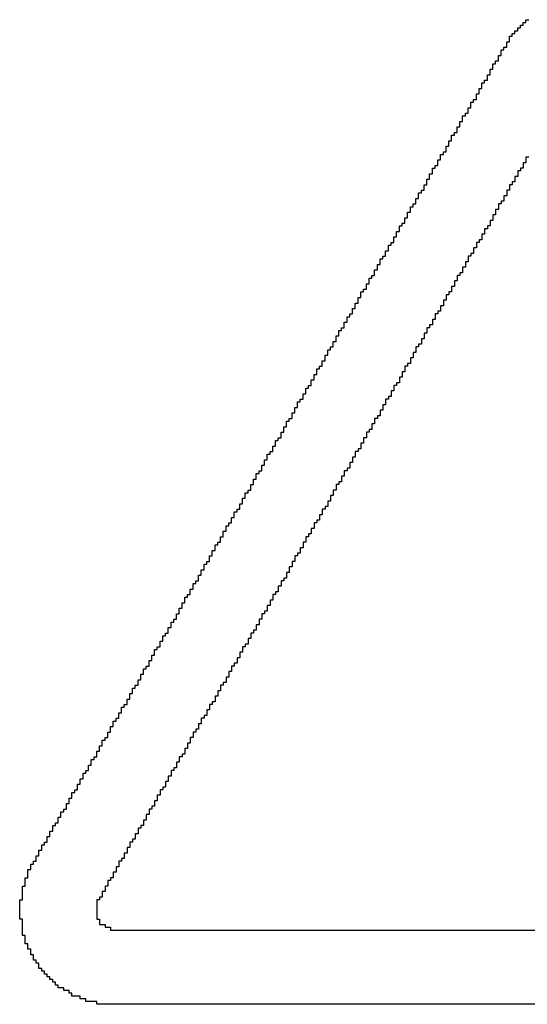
# Model space of a CAD drawing. Header units: millimetres. Extents: x 1.79 to 6.42, y 2.45 to 4.75.
# Tile 3 of 34: x 2.1 to 2.19, y 2.81 to 2.99. Entities that reach past the tile are written whole.
import ezdxf

# ---------------------------------------------------------------- set-up
doc = ezdxf.new("R2010")
doc.units = ezdxf.units.MM
doc.header["$MEASUREMENT"] = 0
doc.layers.add('TopOverlay', color=2, linetype='Continuous')

msp = doc.modelspace()

# ---------------------------------------------------------------- linework, layer by layer
at = {"layer": 'TopOverlay'}
for p, q in [((2.19118, 2.9848), (2.19118, 2.98529)), ((2.19118, 2.98529), (2.19167, 2.98529)), ((2.19167, 2.98529), (2.19167, 2.98578)), ((2.19167, 2.98578), (2.19216, 2.98578)), ((2.19216, 2.98578), (2.19216, 2.98627)), ((2.19216, 2.98627), (2.19265, 2.98627)), ((2.19265, 2.98627), (2.19265, 2.98676)), ((2.19265, 2.98676), (2.19314, 2.98676)), ((2.18971, 2.98284), (2.18971, 2.98382)), ((2.18971, 2.98382), (2.1902, 2.98382)), ((2.1902, 2.98382), (2.1902, 2.98431)), ((2.1902, 2.98431), (2.19069, 2.98431)), ((2.19069, 2.98431), (2.19069, 2.9848)), ((2.19069, 2.9848), (2.19118, 2.9848)), ((2.18873, 2.98137), (2.18873, 2.98186)), ((2.18873, 2.98186), (2.18922, 2.98186)), ((2.18922, 2.98186), (2.18922, 2.98284)), ((2.18922, 2.98284), (2.18971, 2.98284)), ((2.18775, 2.97941), (2.18775, 2.98039)), ((2.18775, 2.98039), (2.18824, 2.98039)), ((2.18824, 2.98039), (2.18824, 2.98137)), ((2.18824, 2.98137), (2.18873, 2.98137)), ((2.18676, 2.97794), (2.18676, 2.97892)), ((2.18676, 2.97892), (2.18725, 2.97892)), ((2.18725, 2.97892), (2.18725, 2.97941)), ((2.18725, 2.97941), (2.18775, 2.97941)), ((2.18578, 2.97598), (2.18578, 2.97696)), ((2.18578, 2.97696), (2.18627, 2.97696)), ((2.18627, 2.97696), (2.18627, 2.97794)), ((2.18627, 2.97794), (2.18676, 2.97794)), ((2.1848, 2.97451), (2.1848, 2.97549)), ((2.1848, 2.97549), (2.18529, 2.97549)), ((2.18529, 2.97549), (2.18529, 2.97598)), ((2.18529, 2.97598), (2.18578, 2.97598)), ((2.18382, 2.97255), (2.18382, 2.97353)), ((2.18382, 2.97353), (2.18431, 2.97353)), ((2.18431, 2.97353), (2.18431, 2.97451)), ((2.18431, 2.97451), (2.1848, 2.97451)), ((2.18235, 2.9701), (2.18235, 2.97108)), ((2.18235, 2.97108), (2.18284, 2.97108)), ((2.18284, 2.97108), (2.18284, 2.97206)), ((2.18284, 2.97206), (2.18333, 2.97206)), ((2.18333, 2.97206), (2.18333, 2.97255)), ((2.18333, 2.97255), (2.18382, 2.97255)), ((2.18137, 2.96863), (2.18137, 2.96961)), ((2.18137, 2.96961), (2.18186, 2.96961)), ((2.18186, 2.96961), (2.18186, 2.9701)), ((2.18186, 2.9701), (2.18235, 2.9701)), ((2.18039, 2.96667), (2.18039, 2.96765)), ((2.18039, 2.96765), (2.18088, 2.96765)), ((2.18088, 2.96765), (2.18088, 2.96863)), ((2.18088, 2.96863), (2.18137, 2.96863)), ((2.17941, 2.9652), (2.17941, 2.96618)), ((2.17941, 2.96618), (2.1799, 2.96618)), ((2.1799, 2.96618), (2.1799, 2.96667)), ((2.1799, 2.96667), (2.18039, 2.96667)), ((2.17843, 2.96324), (2.17843, 2.96422)), ((2.17843, 2.96422), (2.17892, 2.96422)), ((2.17892, 2.96422), (2.17892, 2.9652)), ((2.17892, 2.9652), (2.17941, 2.9652)), ((2.17745, 2.96176), (2.17745, 2.96275)), ((2.17745, 2.96275), (2.17794, 2.96275)), ((2.17794, 2.96275), (2.17794, 2.96324)), ((2.17794, 2.96324), (2.17843, 2.96324)), ((2.17647, 2.96029), (2.17647, 2.96078)), ((2.17647, 2.96078), (2.17696, 2.96078)), ((2.17696, 2.96078), (2.17696, 2.96176)), ((2.17696, 2.96176), (2.17745, 2.96176)), ((2.19265, 2.96127), (2.19216, 2.96127)), ((2.19216, 2.96127), (2.19216, 2.96029)), ((2.19314, 2.96225), (2.19265, 2.96225)), ((2.19265, 2.96225), (2.19265, 2.96127)), ((2.17549, 2.95833), (2.17549, 2.95931)), ((2.17549, 2.95931), (2.17598, 2.95931)), ((2.17598, 2.95931), (2.17598, 2.96029)), ((2.17598, 2.96029), (2.17647, 2.96029)), ((2.19118, 2.95882), (2.19069, 2.95882)), ((2.19069, 2.95882), (2.19069, 2.95784)), ((2.19167, 2.9598), (2.19118, 2.9598)), ((2.19118, 2.9598), (2.19118, 2.95882)), ((2.19216, 2.96029), (2.19167, 2.96029)), ((2.19167, 2.96029), (2.19167, 2.9598)), ((2.17451, 2.95637), (2.17451, 2.95735)), ((2.17451, 2.95735), (2.175, 2.95735)), ((2.175, 2.95735), (2.175, 2.95833)), ((2.175, 2.95833), (2.17549, 2.95833)), ((2.1902, 2.95735), (2.18971, 2.95735)), ((2.18971, 2.95735), (2.18971, 2.95637)), ((2.19069, 2.95784), (2.1902, 2.95784)), ((2.1902, 2.95784), (2.1902, 2.95735)), ((2.17353, 2.9549), (2.17353, 2.95588)), ((2.17353, 2.95588), (2.17402, 2.95588)), ((2.17402, 2.95588), (2.17402, 2.95637)), ((2.17402, 2.95637), (2.17451, 2.95637)), ((2.18922, 2.95539), (2.18873, 2.95539)), ((2.18873, 2.95539), (2.18873, 2.95441)), ((2.18971, 2.95637), (2.18922, 2.95637)), ((2.18922, 2.95637), (2.18922, 2.95539)), ((2.17255, 2.95343), (2.17255, 2.95392)), ((2.17255, 2.95392), (2.17304, 2.95392)), ((2.17304, 2.95392), (2.17304, 2.9549)), ((2.17304, 2.9549), (2.17353, 2.9549)), ((2.18824, 2.95392), (2.18775, 2.95392)), ((2.18775, 2.95392), (2.18775, 2.95294)), ((2.18873, 2.95441), (2.18824, 2.95441)), ((2.18824, 2.95441), (2.18824, 2.95392)), ((2.17157, 2.95147), (2.17157, 2.95245)), ((2.17157, 2.95245), (2.17206, 2.95245)), ((2.17206, 2.95245), (2.17206, 2.95343)), ((2.17206, 2.95343), (2.17255, 2.95343)), ((2.18725, 2.95196), (2.18676, 2.95196)), ((2.18676, 2.95196), (2.18676, 2.95098)), ((2.18775, 2.95294), (2.18725, 2.95294)), ((2.18725, 2.95294), (2.18725, 2.95196)), ((2.1701, 2.94902), (2.1701, 2.95)), ((2.1701, 2.95), (2.17059, 2.95)), ((2.17059, 2.95), (2.17059, 2.95049)), ((2.17059, 2.95049), (2.17108, 2.95049)), ((2.17108, 2.95049), (2.17108, 2.95147)), ((2.17108, 2.95147), (2.17157, 2.95147)), ((2.18627, 2.95), (2.18578, 2.95)), ((2.18578, 2.95), (2.18578, 2.94951)), ((2.18676, 2.95098), (2.18627, 2.95098)), ((2.18627, 2.95098), (2.18627, 2.95)), ((2.16961, 2.94804), (2.16961, 2.94902)), ((2.16961, 2.94902), (2.1701, 2.94902)), ((2.18529, 2.94853), (2.1848, 2.94853)), ((2.1848, 2.94853), (2.1848, 2.94755)), ((2.18578, 2.94951), (2.18529, 2.94951)), ((2.18529, 2.94951), (2.18529, 2.94853)), ((2.16814, 2.94559), (2.16814, 2.94657)), ((2.16814, 2.94657), (2.16863, 2.94657)), ((2.16863, 2.94657), (2.16863, 2.94706)), ((2.16863, 2.94706), (2.16912, 2.94706)), ((2.16912, 2.94706), (2.16912, 2.94804)), ((2.16912, 2.94804), (2.16961, 2.94804)), ((2.18431, 2.94706), (2.18382, 2.94706)), ((2.18382, 2.94706), (2.18382, 2.94608)), ((2.1848, 2.94755), (2.18431, 2.94755)), ((2.18431, 2.94755), (2.18431, 2.94706)), ((2.16765, 2.94461), (2.16765, 2.94559)), ((2.16765, 2.94559), (2.16814, 2.94559)), ((2.18333, 2.9451), (2.18284, 2.9451)), ((2.18284, 2.9451), (2.18284, 2.94461)), ((2.18382, 2.94608), (2.18333, 2.94608)), ((2.18333, 2.94608), (2.18333, 2.9451)), ((2.16618, 2.94216), (2.16618, 2.94314)), ((2.16618, 2.94314), (2.16667, 2.94314)), ((2.16667, 2.94314), (2.16667, 2.94412)), ((2.16667, 2.94412), (2.16716, 2.94412)), ((2.16716, 2.94412), (2.16716, 2.94461)), ((2.16716, 2.94461), (2.16765, 2.94461)), ((2.18235, 2.94363), (2.18186, 2.94363)), ((2.18186, 2.94363), (2.18186, 2.94265)), ((2.18284, 2.94461), (2.18235, 2.94461)), ((2.18235, 2.94461), (2.18235, 2.94363)), ((2.16569, 2.94118), (2.16569, 2.94216)), ((2.16569, 2.94216), (2.16618, 2.94216)), ((2.18137, 2.94167), (2.18088, 2.94167)), ((2.18088, 2.94167), (2.18088, 2.94118)), ((2.18186, 2.94265), (2.18137, 2.94265)), ((2.18137, 2.94265), (2.18137, 2.94167)), ((2.16422, 2.93873), (2.16422, 2.93971)), ((2.16422, 2.93971), (2.16471, 2.93971)), ((2.16471, 2.93971), (2.16471, 2.94069)), ((2.16471, 2.94069), (2.1652, 2.94069)), ((2.1652, 2.94069), (2.1652, 2.94118)), ((2.1652, 2.94118), (2.16569, 2.94118)), ((2.18039, 2.9402), (2.1799, 2.9402)), ((2.1799, 2.9402), (2.1799, 2.93922)), ((2.18088, 2.94118), (2.18039, 2.94118)), ((2.18039, 2.94118), (2.18039, 2.9402)), ((2.16324, 2.93725), (2.16324, 2.93824)), ((2.16324, 2.93824), (2.16373, 2.93824)), ((2.16373, 2.93824), (2.16373, 2.93873)), ((2.16373, 2.93873), (2.16422, 2.93873)), ((2.17892, 2.93775), (2.17843, 2.93775)), ((2.17843, 2.93775), (2.17843, 2.93676)), ((2.17941, 2.93824), (2.17892, 2.93824)), ((2.17892, 2.93824), (2.17892, 2.93775)), ((2.1799, 2.93922), (2.17941, 2.93922)), ((2.17941, 2.93922), (2.17941, 2.93824)), ((2.16225, 2.93529), (2.16225, 2.93627)), ((2.16225, 2.93627), (2.16275, 2.93627)), ((2.16275, 2.93627), (2.16275, 2.93725)), ((2.16275, 2.93725), (2.16324, 2.93725)), ((2.17843, 2.93676), (2.17794, 2.93676)), ((2.17794, 2.93676), (2.17794, 2.93578)), ((2.16127, 2.93382), (2.16127, 2.93431)), ((2.16127, 2.93431), (2.16176, 2.93431)), ((2.16176, 2.93431), (2.16176, 2.93529)), ((2.16176, 2.93529), (2.16225, 2.93529)), ((2.17696, 2.93431), (2.17647, 2.93431)), ((2.17647, 2.93431), (2.17647, 2.93333)), ((2.17745, 2.9348), (2.17696, 2.9348)), ((2.17696, 2.9348), (2.17696, 2.93431)), ((2.17794, 2.93578), (2.17745, 2.93578)), ((2.17745, 2.93578), (2.17745, 2.9348)), ((2.16029, 2.93186), (2.16029, 2.93284)), ((2.16029, 2.93284), (2.16078, 2.93284)), ((2.16078, 2.93284), (2.16078, 2.93382)), ((2.16078, 2.93382), (2.16127, 2.93382)), ((2.17647, 2.93333), (2.17598, 2.93333)), ((2.17598, 2.93333), (2.17598, 2.93235)), ((2.15931, 2.93039), (2.15931, 2.93137)), ((2.15931, 2.93137), (2.1598, 2.93137)), ((2.1598, 2.93137), (2.1598, 2.93186)), ((2.1598, 2.93186), (2.16029, 2.93186)), ((2.175, 2.93088), (2.17451, 2.93088)), ((2.17451, 2.93088), (2.17451, 2.9299)), ((2.17549, 2.93186), (2.175, 2.93186)), ((2.175, 2.93186), (2.175, 2.93088)), ((2.17598, 2.93235), (2.17549, 2.93235)), ((2.17549, 2.93235), (2.17549, 2.93186)), ((2.15833, 2.92843), (2.15833, 2.92941)), ((2.15833, 2.92941), (2.15882, 2.92941)), ((2.15882, 2.92941), (2.15882, 2.93039)), ((2.15882, 2.93039), (2.15931, 2.93039)), ((2.17451, 2.9299), (2.17402, 2.9299)), ((2.17402, 2.9299), (2.17402, 2.92892)), ((2.15735, 2.92696), (2.15735, 2.92794)), ((2.15735, 2.92794), (2.15784, 2.92794)), ((2.15784, 2.92794), (2.15784, 2.92843)), ((2.15784, 2.92843), (2.15833, 2.92843)), ((2.17304, 2.92745), (2.17255, 2.92745)), ((2.17255, 2.92745), (2.17255, 2.92647)), ((2.17353, 2.92843), (2.17304, 2.92843)), ((2.17304, 2.92843), (2.17304, 2.92745)), ((2.17402, 2.92892), (2.17353, 2.92892)), ((2.17353, 2.92892), (2.17353, 2.92843)), ((2.15637, 2.925), (2.15637, 2.92598)), ((2.15637, 2.92598), (2.15686, 2.92598)), ((2.15686, 2.92598), (2.15686, 2.92696)), ((2.15686, 2.92696), (2.15735, 2.92696)), ((2.17206, 2.92549), (2.17157, 2.92549)), ((2.17157, 2.92549), (2.17157, 2.925)), ((2.17255, 2.92647), (2.17206, 2.92647)), ((2.17206, 2.92647), (2.17206, 2.92549)), ((2.15539, 2.92353), (2.15539, 2.92451)), ((2.15539, 2.92451), (2.15588, 2.92451)), ((2.15588, 2.92451), (2.15588, 2.925)), ((2.15588, 2.925), (2.15637, 2.925)), ((2.17108, 2.92402), (2.17059, 2.92402)), ((2.17059, 2.92402), (2.17059, 2.92304)), ((2.17157, 2.925), (2.17108, 2.925)), ((2.17108, 2.925), (2.17108, 2.92402)), ((2.15441, 2.92157), (2.15441, 2.92255)), ((2.15441, 2.92255), (2.1549, 2.92255)), ((2.1549, 2.92255), (2.1549, 2.92353)), ((2.1549, 2.92353), (2.15539, 2.92353)), ((2.1701, 2.92206), (2.16961, 2.92206)), ((2.16961, 2.92206), (2.16961, 2.92157)), ((2.17059, 2.92304), (2.1701, 2.92304)), ((2.1701, 2.92304), (2.1701, 2.92206)), ((2.15343, 2.9201), (2.15343, 2.92108)), ((2.15343, 2.92108), (2.15392, 2.92108)), ((2.15392, 2.92108), (2.15392, 2.92157)), ((2.15392, 2.92157), (2.15441, 2.92157)), ((2.16912, 2.92059), (2.16863, 2.92059)), ((2.16863, 2.92059), (2.16863, 2.91961)), ((2.16961, 2.92157), (2.16912, 2.92157)), ((2.16912, 2.92157), (2.16912, 2.92059)), ((2.15196, 2.91765), (2.15196, 2.91863)), ((2.15196, 2.91863), (2.15245, 2.91863)), ((2.15245, 2.91863), (2.15245, 2.91912)), ((2.15245, 2.91912), (2.15294, 2.91912)), ((2.15294, 2.91912), (2.15294, 2.9201)), ((2.15294, 2.9201), (2.15343, 2.9201)), ((2.16814, 2.91912), (2.16765, 2.91912)), ((2.16765, 2.91912), (2.16765, 2.91814)), ((2.16863, 2.91961), (2.16814, 2.91961)), ((2.16814, 2.91961), (2.16814, 2.91912)), ((2.15098, 2.91569), (2.15098, 2.91667)), ((2.15098, 2.91667), (2.15147, 2.91667)), ((2.15147, 2.91667), (2.15147, 2.91765)), ((2.15147, 2.91765), (2.15196, 2.91765)), ((2.16716, 2.91716), (2.16667, 2.91716)), ((2.16667, 2.91716), (2.16667, 2.91618)), ((2.16765, 2.91814), (2.16716, 2.91814)), ((2.16716, 2.91814), (2.16716, 2.91716)), ((2.15, 2.91422), (2.15, 2.9152)), ((2.15, 2.9152), (2.15049, 2.9152)), ((2.15049, 2.9152), (2.15049, 2.91569)), ((2.15049, 2.91569), (2.15098, 2.91569)), ((2.16618, 2.91569), (2.16569, 2.91569)), ((2.16569, 2.91569), (2.16569, 2.91471)), ((2.16667, 2.91618), (2.16618, 2.91618)), ((2.16618, 2.91618), (2.16618, 2.91569)), ((2.14902, 2.91225), (2.14902, 2.91324)), ((2.14902, 2.91324), (2.14951, 2.91324)), ((2.14951, 2.91324), (2.14951, 2.91422)), ((2.14951, 2.91422), (2.15, 2.91422)), ((2.16471, 2.91324), (2.16422, 2.91324)), ((2.16422, 2.91324), (2.16422, 2.91225)), ((2.1652, 2.91373), (2.16471, 2.91373)), ((2.16471, 2.91373), (2.16471, 2.91324)), ((2.16569, 2.91471), (2.1652, 2.91471)), ((2.1652, 2.91471), (2.1652, 2.91373)), ((2.14804, 2.91078), (2.14804, 2.91176)), ((2.14804, 2.91176), (2.14853, 2.91176)), ((2.14853, 2.91176), (2.14853, 2.91225)), ((2.14853, 2.91225), (2.14902, 2.91225)), ((2.16422, 2.91225), (2.16373, 2.91225)), ((2.16373, 2.91225), (2.16373, 2.91127)), ((2.14706, 2.90931), (2.14706, 2.9098)), ((2.14706, 2.9098), (2.14755, 2.9098)), ((2.14755, 2.9098), (2.14755, 2.91078)), ((2.14755, 2.91078), (2.14804, 2.91078)), ((2.16275, 2.9098), (2.16225, 2.9098)), ((2.16225, 2.9098), (2.16225, 2.90882)), ((2.16324, 2.91029), (2.16275, 2.91029)), ((2.16275, 2.91029), (2.16275, 2.9098)), ((2.16373, 2.91127), (2.16324, 2.91127)), ((2.16324, 2.91127), (2.16324, 2.91029)), ((2.14608, 2.90735), (2.14608, 2.90833)), ((2.14608, 2.90833), (2.14657, 2.90833)), ((2.14657, 2.90833), (2.14657, 2.90931)), ((2.14657, 2.90931), (2.14706, 2.90931)), ((2.16225, 2.90882), (2.16176, 2.90882)), ((2.16176, 2.90882), (2.16176, 2.90784)), ((2.1451, 2.90588), (2.1451, 2.90637)), ((2.1451, 2.90637), (2.14559, 2.90637)), ((2.14559, 2.90637), (2.14559, 2.90735)), ((2.14559, 2.90735), (2.14608, 2.90735)), ((2.16078, 2.90637), (2.16029, 2.90637)), ((2.16029, 2.90637), (2.16029, 2.90539)), ((2.16127, 2.90686), (2.16078, 2.90686)), ((2.16078, 2.90686), (2.16078, 2.90637)), ((2.16176, 2.90784), (2.16127, 2.90784)), ((2.16127, 2.90784), (2.16127, 2.90686)), ((2.14412, 2.90392), (2.14412, 2.9049)), ((2.14412, 2.9049), (2.14461, 2.9049)), ((2.14461, 2.9049), (2.14461, 2.90588)), ((2.14461, 2.90588), (2.1451, 2.90588)), ((2.1598, 2.90441), (2.15931, 2.90441)), ((2.15931, 2.90441), (2.15931, 2.90392)), ((2.16029, 2.90539), (2.1598, 2.90539)), ((2.1598, 2.90539), (2.1598, 2.90441)), ((2.14314, 2.90245), (2.14314, 2.90294)), ((2.14314, 2.90294), (2.14363, 2.90294)), ((2.14363, 2.90294), (2.14363, 2.90392)), ((2.14363, 2.90392), (2.14412, 2.90392)), ((2.15882, 2.90294), (2.15833, 2.90294)), ((2.15833, 2.90294), (2.15833, 2.90196)), ((2.15931, 2.90392), (2.15882, 2.90392)), ((2.15882, 2.90392), (2.15882, 2.90294)), ((2.14216, 2.90049), (2.14216, 2.90147)), ((2.14216, 2.90147), (2.14265, 2.90147)), ((2.14265, 2.90147), (2.14265, 2.90245)), ((2.14265, 2.90245), (2.14314, 2.90245)), ((2.15784, 2.90098), (2.15735, 2.90098)), ((2.15735, 2.90098), (2.15735, 2.9)), ((2.15833, 2.90196), (2.15784, 2.90196)), ((2.15784, 2.90196), (2.15784, 2.90098)), ((2.14118, 2.89902), (2.14118, 2.89951)), ((2.14118, 2.89951), (2.14167, 2.89951)), ((2.14167, 2.89951), (2.14167, 2.90049)), ((2.14167, 2.90049), (2.14216, 2.90049)), ((2.15686, 2.89951), (2.15637, 2.89951)), ((2.15637, 2.89951), (2.15637, 2.89853)), ((2.15735, 2.9), (2.15686, 2.9)), ((2.15686, 2.9), (2.15686, 2.89951)), ((2.1402, 2.89706), (2.1402, 2.89804)), ((2.1402, 2.89804), (2.14069, 2.89804)), ((2.14069, 2.89804), (2.14069, 2.89902)), ((2.14069, 2.89902), (2.14118, 2.89902)), ((2.15588, 2.89755), (2.15539, 2.89755)), ((2.15539, 2.89755), (2.15539, 2.89706)), ((2.15637, 2.89853), (2.15588, 2.89853)), ((2.15588, 2.89853), (2.15588, 2.89755)), ((2.13922, 2.89559), (2.13922, 2.89657)), ((2.13922, 2.89657), (2.13971, 2.89657)), ((2.13971, 2.89657), (2.13971, 2.89706)), ((2.13971, 2.89706), (2.1402, 2.89706)), ((2.1549, 2.89608), (2.15441, 2.89608)), ((2.15441, 2.89608), (2.15441, 2.8951)), ((2.15539, 2.89706), (2.1549, 2.89706)), ((2.1549, 2.89706), (2.1549, 2.89608)), ((2.13824, 2.89363), (2.13824, 2.89461)), ((2.13824, 2.89461), (2.13873, 2.89461)), ((2.13873, 2.89461), (2.13873, 2.89559)), ((2.13873, 2.89559), (2.13922, 2.89559)), ((2.15392, 2.89461), (2.15343, 2.89461)), ((2.15343, 2.89461), (2.15343, 2.89363)), ((2.15441, 2.8951), (2.15392, 2.8951)), ((2.15392, 2.8951), (2.15392, 2.89461)), ((2.13676, 2.89118), (2.13676, 2.89216)), ((2.13676, 2.89216), (2.13725, 2.89216)), ((2.13725, 2.89216), (2.13725, 2.89314)), ((2.13725, 2.89314), (2.13775, 2.89314)), ((2.13775, 2.89314), (2.13775, 2.89363)), ((2.13775, 2.89363), (2.13824, 2.89363)), ((2.15294, 2.89265), (2.15245, 2.89265)), ((2.15245, 2.89265), (2.15245, 2.89167)), ((2.15343, 2.89363), (2.15294, 2.89363)), ((2.15294, 2.89363), (2.15294, 2.89265)), ((2.13627, 2.8902), (2.13627, 2.89118)), ((2.13627, 2.89118), (2.13676, 2.89118)), ((2.15196, 2.89118), (2.15147, 2.89118)), ((2.15147, 2.89118), (2.15147, 2.8902)), ((2.15245, 2.89167), (2.15196, 2.89167)), ((2.15196, 2.89167), (2.15196, 2.89118)), ((2.1348, 2.88775), (2.1348, 2.88873)), ((2.1348, 2.88873), (2.13529, 2.88873)), ((2.13529, 2.88873), (2.13529, 2.88971)), ((2.13529, 2.88971), (2.13578, 2.88971)), ((2.13578, 2.88971), (2.13578, 2.8902)), ((2.13578, 2.8902), (2.13627, 2.8902)), ((2.15098, 2.88922), (2.15049, 2.88922)), ((2.15049, 2.88922), (2.15049, 2.88824)), ((2.15147, 2.8902), (2.15098, 2.8902)), ((2.15098, 2.8902), (2.15098, 2.88922)), ((2.13431, 2.88676), (2.13431, 2.88775)), ((2.13431, 2.88775), (2.1348, 2.88775)), ((2.15, 2.88725), (2.14951, 2.88725)), ((2.14951, 2.88725), (2.14951, 2.88676)), ((2.15049, 2.88824), (2.15, 2.88824)), ((2.15, 2.88824), (2.15, 2.88725)), ((2.13284, 2.88431), (2.13284, 2.88529)), ((2.13284, 2.88529), (2.13333, 2.88529)), ((2.13333, 2.88529), (2.13333, 2.88627)), ((2.13333, 2.88627), (2.13382, 2.88627)), ((2.13382, 2.88627), (2.13382, 2.88676)), ((2.13382, 2.88676), (2.13431, 2.88676)), ((2.14902, 2.88578), (2.14853, 2.88578)), ((2.14853, 2.88578), (2.14853, 2.8848)), ((2.14951, 2.88676), (2.14902, 2.88676)), ((2.14902, 2.88676), (2.14902, 2.88578)), ((2.13186, 2.88284), (2.13186, 2.88382)), ((2.13186, 2.88382), (2.13235, 2.88382)), ((2.13235, 2.88382), (2.13235, 2.88431)), ((2.13235, 2.88431), (2.13284, 2.88431)), ((2.14755, 2.88333), (2.14706, 2.88333)), ((2.14706, 2.88333), (2.14706, 2.88235)), ((2.14804, 2.88431), (2.14755, 2.88431)), ((2.14755, 2.88431), (2.14755, 2.88333)), ((2.14853, 2.8848), (2.14804, 2.8848)), ((2.14804, 2.8848), (2.14804, 2.88431)), ((2.13088, 2.88088), (2.13088, 2.88186)), ((2.13088, 2.88186), (2.13137, 2.88186)), ((2.13137, 2.88186), (2.13137, 2.88284)), ((2.13137, 2.88284), (2.13186, 2.88284)), ((2.14706, 2.88235), (2.14657, 2.88235)), ((2.14657, 2.88235), (2.14657, 2.88137)), ((2.1299, 2.87941), (2.1299, 2.8799)), ((2.1299, 2.8799), (2.13039, 2.8799)), ((2.13039, 2.8799), (2.13039, 2.88088)), ((2.13039, 2.88088), (2.13088, 2.88088)), ((2.14559, 2.8799), (2.1451, 2.8799)), ((2.1451, 2.8799), (2.1451, 2.87892)), ((2.14608, 2.88088), (2.14559, 2.88088)), ((2.14559, 2.88088), (2.14559, 2.8799)), ((2.14657, 2.88137), (2.14608, 2.88137)), ((2.14608, 2.88137), (2.14608, 2.88088)), ((2.12892, 2.87745), (2.12892, 2.87843)), ((2.12892, 2.87843), (2.12941, 2.87843)), ((2.12941, 2.87843), (2.12941, 2.87941)), ((2.12941, 2.87941), (2.1299, 2.87941)), ((2.1451, 2.87892), (2.14461, 2.87892)), ((2.14461, 2.87892), (2.14461, 2.87794)), ((2.12794, 2.87598), (2.12794, 2.87696)), ((2.12794, 2.87696), (2.12843, 2.87696)), ((2.12843, 2.87696), (2.12843, 2.87745)), ((2.12843, 2.87745), (2.12892, 2.87745)), ((2.14363, 2.87647), (2.14314, 2.87647)), ((2.14314, 2.87647), (2.14314, 2.87549)), ((2.14412, 2.87745), (2.14363, 2.87745)), ((2.14363, 2.87745), (2.14363, 2.87647)), ((2.14461, 2.87794), (2.14412, 2.87794)), ((2.14412, 2.87794), (2.14412, 2.87745)), ((2.12696, 2.87451), (2.12696, 2.875)), ((2.12696, 2.875), (2.12745, 2.875)), ((2.12745, 2.875), (2.12745, 2.87598)), ((2.12745, 2.87598), (2.12794, 2.87598)), ((2.14265, 2.875), (2.14216, 2.875)), ((2.14216, 2.875), (2.14216, 2.87402)), ((2.14314, 2.87549), (2.14265, 2.87549)), ((2.14265, 2.87549), (2.14265, 2.875)), ((2.12598, 2.87255), (2.12598, 2.87353)), ((2.12598, 2.87353), (2.12647, 2.87353)), ((2.12647, 2.87353), (2.12647, 2.87451)), ((2.12647, 2.87451), (2.12696, 2.87451)), ((2.14167, 2.87304), (2.14118, 2.87304)), ((2.14118, 2.87304), (2.14118, 2.87206)), ((2.14216, 2.87402), (2.14167, 2.87402)), ((2.14167, 2.87402), (2.14167, 2.87304)), ((2.12451, 2.8701), (2.12451, 2.87108)), ((2.12451, 2.87108), (2.125, 2.87108)), ((2.125, 2.87108), (2.125, 2.87157)), ((2.125, 2.87157), (2.12549, 2.87157)), ((2.12549, 2.87157), (2.12549, 2.87255)), ((2.12549, 2.87255), (2.12598, 2.87255)), ((2.14069, 2.87157), (2.1402, 2.87157)), ((2.1402, 2.87157), (2.1402, 2.87059)), ((2.14118, 2.87206), (2.14069, 2.87206)), ((2.14069, 2.87206), (2.14069, 2.87157)), ((2.12402, 2.86912), (2.12402, 2.8701)), ((2.12402, 2.8701), (2.12451, 2.8701)), ((2.13971, 2.86961), (2.13922, 2.86961)), ((2.13922, 2.86961), (2.13922, 2.86863)), ((2.1402, 2.87059), (2.13971, 2.87059)), ((2.13971, 2.87059), (2.13971, 2.86961)), ((2.12255, 2.86667), (2.12255, 2.86765)), ((2.12255, 2.86765), (2.12304, 2.86765)), ((2.12304, 2.86765), (2.12304, 2.86814)), ((2.12304, 2.86814), (2.12353, 2.86814)), ((2.12353, 2.86814), (2.12353, 2.86912)), ((2.12353, 2.86912), (2.12402, 2.86912)), ((2.13873, 2.86814), (2.13824, 2.86814)), ((2.13824, 2.86814), (2.13824, 2.86716)), ((2.13922, 2.86863), (2.13873, 2.86863)), ((2.13873, 2.86863), (2.13873, 2.86814)), ((2.12206, 2.86569), (2.12206, 2.86667)), ((2.12206, 2.86667), (2.12255, 2.86667)), ((2.13775, 2.86618), (2.13725, 2.86618)), ((2.13725, 2.86618), (2.13725, 2.8652)), ((2.13824, 2.86716), (2.13775, 2.86716)), ((2.13775, 2.86716), (2.13775, 2.86618)), ((2.12059, 2.86324), (2.12059, 2.86422)), ((2.12059, 2.86422), (2.12108, 2.86422)), ((2.12108, 2.86422), (2.12108, 2.86471)), ((2.12108, 2.86471), (2.12157, 2.86471)), ((2.12157, 2.86471), (2.12157, 2.86569)), ((2.12157, 2.86569), (2.12206, 2.86569)), ((2.13676, 2.86471), (2.13627, 2.86471)), ((2.13627, 2.86471), (2.13627, 2.86373)), ((2.13725, 2.8652), (2.13676, 2.8652)), ((2.13676, 2.8652), (2.13676, 2.86471)), ((2.11961, 2.86176), (2.11961, 2.86225)), ((2.11961, 2.86225), (2.1201, 2.86225)), ((2.1201, 2.86225), (2.1201, 2.86324)), ((2.1201, 2.86324), (2.12059, 2.86324)), ((2.13529, 2.86225), (2.1348, 2.86225)), ((2.1348, 2.86225), (2.1348, 2.86127)), ((2.13578, 2.86275), (2.13529, 2.86275)), ((2.13529, 2.86275), (2.13529, 2.86225)), ((2.13627, 2.86373), (2.13578, 2.86373)), ((2.13578, 2.86373), (2.13578, 2.86275)), ((2.11863, 2.8598), (2.11863, 2.86078)), ((2.11863, 2.86078), (2.11912, 2.86078)), ((2.11912, 2.86078), (2.11912, 2.86176)), ((2.11912, 2.86176), (2.11961, 2.86176)), ((2.1348, 2.86127), (2.13431, 2.86127)), ((2.13431, 2.86127), (2.13431, 2.86029)), ((2.11765, 2.85833), (2.11765, 2.85882)), ((2.11765, 2.85882), (2.11814, 2.85882)), ((2.11814, 2.85882), (2.11814, 2.8598)), ((2.11814, 2.8598), (2.11863, 2.8598)), ((2.13333, 2.85882), (2.13284, 2.85882)), ((2.13284, 2.85882), (2.13284, 2.85784)), ((2.13382, 2.8598), (2.13333, 2.8598)), ((2.13333, 2.8598), (2.13333, 2.85882)), ((2.13431, 2.86029), (2.13382, 2.86029)), ((2.13382, 2.86029), (2.13382, 2.8598)), ((2.11667, 2.85637), (2.11667, 2.85735)), ((2.11667, 2.85735), (2.11716, 2.85735)), ((2.11716, 2.85735), (2.11716, 2.85833)), ((2.11716, 2.85833), (2.11765, 2.85833)), ((2.13284, 2.85784), (2.13235, 2.85784)), ((2.13235, 2.85784), (2.13235, 2.85686)), ((2.11569, 2.8549), (2.11569, 2.85539)), ((2.11569, 2.85539), (2.11618, 2.85539)), ((2.11618, 2.85539), (2.11618, 2.85637)), ((2.11618, 2.85637), (2.11667, 2.85637)), ((2.13137, 2.85539), (2.13088, 2.85539)), ((2.13088, 2.85539), (2.13088, 2.85441)), ((2.13186, 2.85588), (2.13137, 2.85588)), ((2.13137, 2.85588), (2.13137, 2.85539)), ((2.13235, 2.85686), (2.13186, 2.85686)), ((2.13186, 2.85686), (2.13186, 2.85588)), ((2.11471, 2.85294), (2.11471, 2.85392)), ((2.11471, 2.85392), (2.1152, 2.85392)), ((2.1152, 2.85392), (2.1152, 2.8549)), ((2.1152, 2.8549), (2.11569, 2.8549)), ((2.13088, 2.85441), (2.13039, 2.85441)), ((2.13039, 2.85441), (2.13039, 2.85343)), ((2.11373, 2.85147), (2.11373, 2.85245)), ((2.11373, 2.85245), (2.11422, 2.85245)), ((2.11422, 2.85245), (2.11422, 2.85294)), ((2.11422, 2.85294), (2.11471, 2.85294)), ((2.12941, 2.85196), (2.12892, 2.85196)), ((2.12892, 2.85196), (2.12892, 2.85098)), ((2.1299, 2.85294), (2.12941, 2.85294)), ((2.12941, 2.85294), (2.12941, 2.85196)), ((2.13039, 2.85343), (2.1299, 2.85343)), ((2.1299, 2.85343), (2.1299, 2.85294)), ((2.11275, 2.84951), (2.11275, 2.85049)), ((2.11275, 2.85049), (2.11324, 2.85049)), ((2.11324, 2.85049), (2.11324, 2.85147)), ((2.11324, 2.85147), (2.11373, 2.85147)), ((2.12843, 2.85), (2.12794, 2.85)), ((2.12794, 2.85), (2.12794, 2.84951)), ((2.12892, 2.85098), (2.12843, 2.85098)), ((2.12843, 2.85098), (2.12843, 2.85)), ((2.11176, 2.84804), (2.11176, 2.84902)), ((2.11176, 2.84902), (2.11225, 2.84902)), ((2.11225, 2.84902), (2.11225, 2.84951)), ((2.11225, 2.84951), (2.11275, 2.84951)), ((2.12745, 2.84853), (2.12696, 2.84853)), ((2.12696, 2.84853), (2.12696, 2.84755)), ((2.12794, 2.84951), (2.12745, 2.84951)), ((2.12745, 2.84951), (2.12745, 2.84853)), ((2.11078, 2.84608), (2.11078, 2.84706)), ((2.11078, 2.84706), (2.11127, 2.84706)), ((2.11127, 2.84706), (2.11127, 2.84804)), ((2.11127, 2.84804), (2.11176, 2.84804)), ((2.12647, 2.84657), (2.12598, 2.84657)), ((2.12598, 2.84657), (2.12598, 2.84608)), ((2.12696, 2.84755), (2.12647, 2.84755)), ((2.12647, 2.84755), (2.12647, 2.84657)), ((2.1098, 2.84461), (2.1098, 2.84559)), ((2.1098, 2.84559), (2.11029, 2.84559)), ((2.11029, 2.84559), (2.11029, 2.84608)), ((2.11029, 2.84608), (2.11078, 2.84608)), ((2.12549, 2.8451), (2.125, 2.8451)), ((2.125, 2.8451), (2.125, 2.84412)), ((2.12598, 2.84608), (2.12549, 2.84608)), ((2.12549, 2.84608), (2.12549, 2.8451)), ((2.10833, 2.84216), (2.10833, 2.84314)), ((2.10833, 2.84314), (2.10882, 2.84314)), ((2.10882, 2.84314), (2.10882, 2.84363)), ((2.10882, 2.84363), (2.10931, 2.84363)), ((2.10931, 2.84363), (2.10931, 2.84461)), ((2.10931, 2.84461), (2.1098, 2.84461)), ((2.12451, 2.84314), (2.12402, 2.84314)), ((2.12402, 2.84314), (2.12402, 2.84265)), ((2.125, 2.84412), (2.12451, 2.84412)), ((2.12451, 2.84412), (2.12451, 2.84314)), ((2.10784, 2.84118), (2.10784, 2.84216)), ((2.10784, 2.84216), (2.10833, 2.84216)), ((2.12353, 2.84167), (2.12304, 2.84167)), ((2.12304, 2.84167), (2.12304, 2.84069)), ((2.12402, 2.84265), (2.12353, 2.84265)), ((2.12353, 2.84265), (2.12353, 2.84167)), ((2.10637, 2.83873), (2.10637, 2.83971)), ((2.10637, 2.83971), (2.10686, 2.83971)), ((2.10686, 2.83971), (2.10686, 2.8402)), ((2.10686, 2.8402), (2.10735, 2.8402)), ((2.10735, 2.8402), (2.10735, 2.84118)), ((2.10735, 2.84118), (2.10784, 2.84118)), ((2.12255, 2.8402), (2.12206, 2.8402)), ((2.12206, 2.8402), (2.12206, 2.83922)), ((2.12304, 2.84069), (2.12255, 2.84069)), ((2.12255, 2.84069), (2.12255, 2.8402)), ((2.10539, 2.83676), (2.10539, 2.83775)), ((2.10539, 2.83775), (2.10588, 2.83775)), ((2.10588, 2.83775), (2.10588, 2.83873)), ((2.10588, 2.83873), (2.10637, 2.83873)), ((2.12157, 2.83824), (2.12108, 2.83824)), ((2.12108, 2.83824), (2.12108, 2.83725)), ((2.12206, 2.83922), (2.12157, 2.83922)), ((2.12157, 2.83922), (2.12157, 2.83824)), ((2.10441, 2.83529), (2.10441, 2.83627)), ((2.10441, 2.83627), (2.1049, 2.83627)), ((2.1049, 2.83627), (2.1049, 2.83676)), ((2.1049, 2.83676), (2.10539, 2.83676)), ((2.12059, 2.83676), (2.1201, 2.83676)), ((2.1201, 2.83676), (2.1201, 2.83578)), ((2.12108, 2.83725), (2.12059, 2.83725)), ((2.12059, 2.83725), (2.12059, 2.83676)), ((2.10392, 2.83382), (2.10392, 2.83529)), ((2.10392, 2.83529), (2.10441, 2.83529)), ((2.11961, 2.8348), (2.11912, 2.8348)), ((2.11912, 2.8348), (2.11912, 2.83382)), ((2.1201, 2.83578), (2.11961, 2.83578)), ((2.11961, 2.83578), (2.11961, 2.8348)), ((2.10343, 2.83235), (2.10343, 2.83382)), ((2.10343, 2.83382), (2.10392, 2.83382)), ((2.11863, 2.83333), (2.11814, 2.83333)), ((2.11814, 2.83333), (2.11814, 2.83235)), ((2.11912, 2.83382), (2.11863, 2.83382)), ((2.11863, 2.83382), (2.11863, 2.83333)), ((2.10294, 2.8299), (2.10294, 2.83235)), ((2.10294, 2.83235), (2.10343, 2.83235)), ((2.11765, 2.83137), (2.11716, 2.83137)), ((2.11716, 2.83137), (2.11716, 2.83039)), ((2.11814, 2.83235), (2.11765, 2.83235)), ((2.11765, 2.83235), (2.11765, 2.83137)), ((2.10245, 2.82647), (2.10245, 2.8299)), ((2.10245, 2.8299), (2.10294, 2.8299)), ((2.11667, 2.8299), (2.11618, 2.8299)), ((2.11618, 2.8299), (2.11618, 2.82647)), ((2.11716, 2.83039), (2.11667, 2.83039)), ((2.11667, 2.83039), (2.11667, 2.8299)), ((2.10294, 2.82647), (2.10245, 2.82647)), ((2.10294, 2.82353), (2.10294, 2.82647)), ((2.11618, 2.82647), (2.11667, 2.82647)), ((2.11667, 2.82647), (2.11667, 2.82549)), ((2.11667, 2.82549), (2.11765, 2.82549)), ((2.11765, 2.82549), (2.11765, 2.825)), ((2.11765, 2.825), (2.11863, 2.825)), ((2.11863, 2.825), (2.11863, 2.82451)), ((2.11863, 2.82451), (2.28873, 2.82451)), ((2.10343, 2.82353), (2.10294, 2.82353)), ((2.10343, 2.82206), (2.10343, 2.82353)), ((2.10392, 2.82206), (2.10343, 2.82206)), ((2.10392, 2.82108), (2.10392, 2.82206)), ((2.10441, 2.82108), (2.10392, 2.82108)), ((2.10441, 2.8201), (2.10441, 2.82108)), ((2.1049, 2.8201), (2.10441, 2.8201)), ((2.1049, 2.81912), (2.1049, 2.8201)), ((2.10539, 2.81912), (2.1049, 2.81912)), ((2.10539, 2.81863), (2.10539, 2.81912)), ((2.10588, 2.81863), (2.10539, 2.81863)), ((2.10588, 2.81765), (2.10588, 2.81863)), ((2.10637, 2.81765), (2.10588, 2.81765)), ((2.10637, 2.81716), (2.10637, 2.81765)), ((2.10686, 2.81716), (2.10637, 2.81716)), ((2.10686, 2.81667), (2.10686, 2.81716)), ((2.10735, 2.81667), (2.10686, 2.81667)), ((2.10735, 2.81618), (2.10735, 2.81667)), ((2.10784, 2.81618), (2.10735, 2.81618)), ((2.10784, 2.81569), (2.10784, 2.81618)), ((2.10833, 2.81569), (2.10784, 2.81569)), ((2.10833, 2.8152), (2.10833, 2.81569)), ((2.10882, 2.8152), (2.10833, 2.8152)), ((2.10882, 2.81471), (2.10882, 2.8152)), ((2.10931, 2.81471), (2.10882, 2.81471)), ((2.10931, 2.81422), (2.10931, 2.81471)), ((2.11029, 2.81422), (2.10931, 2.81422)), ((2.11029, 2.81373), (2.11029, 2.81422)), ((2.11127, 2.81373), (2.11029, 2.81373)), ((2.11127, 2.81324), (2.11127, 2.81373)), ((2.11176, 2.81324), (2.11127, 2.81324)), ((2.11176, 2.81275), (2.11176, 2.81324)), ((2.11324, 2.81275), (2.11176, 2.81275)), ((2.11324, 2.81225), (2.11324, 2.81275)), ((2.11422, 2.81225), (2.11324, 2.81225)), ((2.11422, 2.81176), (2.11422, 2.81225)), ((2.11618, 2.81176), (2.11422, 2.81176)), ((2.11618, 2.81127), (2.11618, 2.81176)), ((2.2902, 2.81127), (2.11618, 2.81127))]:
    msp.add_line(p, q, dxfattribs=at)

doc.saveas('drawing.dxf')
